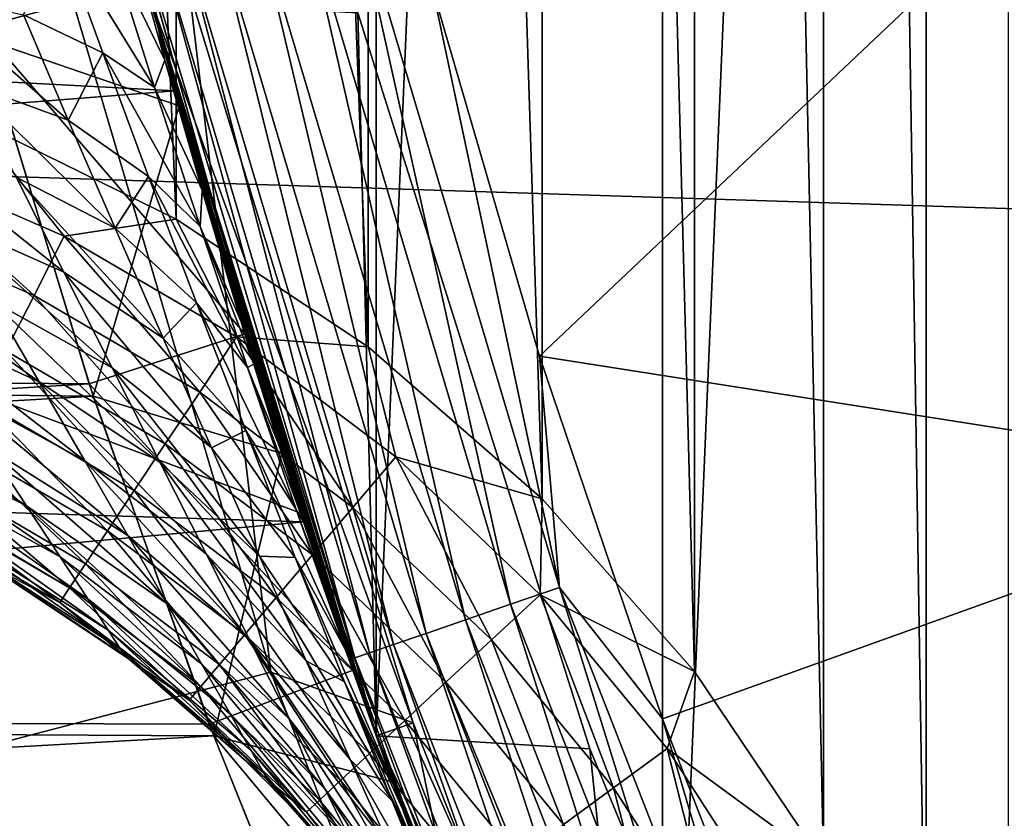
# Model space of a CAD drawing. Header units: metres. Extents: x -258 to 72, y -72 to 102.
# Tile 91 of 256: x -22.59 to -20.09, y -7.87 to -5.84. Entities that reach past the tile are written whole.
import ezdxf

# ---------------------------------------------------------------- set-up
doc = ezdxf.new("R2010")
doc.units = ezdxf.units.M
doc.layers.add('solid_FREESTAND_ASM_SW0005', color=7, linetype='CONTINUOUS')

msp = doc.modelspace()

# ---------------------------------------------------------------- linework, layer by layer
at = {"layer": 'solid_FREESTAND_ASM_SW0005'}
for points in [[(-76.866859, 13.5, 45.799999), (-18.621225, -13.5, 45.799999), (-19.621469, -11.999912, 45.799999)], [(-76.866859, -13.5, 45.799999), (-18.621225, -13.5, 45.799999), (-76.866859, 13.5, 45.799999)], [(-76.866859, 13.5, 45.799999), (-19.621469, -11.999912, 45.799999), (-20.501156, -10.426056, 45.799999)], [(-76.866859, 13.5, 45.799999), (-20.501156, -10.426056, 45.799999), (-21.254854, -8.788127, 45.799999)], [(-76.866859, 13.5, 45.799999), (-21.254854, -8.788127, 45.799999), (-21.877932, -7.096202, 45.799999)], [(-76.866859, 13.5, 45.799999), (-21.877932, -7.096202, 45.799999), (-22.366564, -5.36067, 45.799999)], [(-20.958267, -9.473703, 97.550003), (-20.958261, 9.473714, 97.550003), (-20.079325, 11.216981, 97.550003)], [(-20.958267, -9.473703, 97.550003), (-20.079325, 11.216981, 97.550003), (-20.07933, -11.216972, 97.550003)], [(-21.686192, -7.662186, 97.550003), (-21.686186, 7.6622, 97.550003), (-20.958261, 9.473714, 97.550003)], [(-21.686192, -7.662186, 97.550003), (-20.958261, 9.473714, 97.550003), (-20.958267, -9.473703, 97.550003)], [(-19.488871, -10.207051, 111.550003), (-19.903288, 9.37332, 111.550003), (-20.28767, 8.509434, 111.550003)], [(-20.28767, 8.509434, 111.550003), (-20.548599, 7.985698, 111.550003), (-20.28767, -8.509434, 111.550003)], [(-19.488871, -10.207051, 111.550003), (-20.28767, 8.509434, 111.550003), (-20.28767, -8.509434, 111.550003)], [(-20.548599, 7.985698, 111.550003), (-20.876389, 7.498807, 111.550003), (-20.548597, -7.985699, 111.550003)], [(-20.548599, 7.985698, 111.550003), (-20.548597, -7.985699, 111.550003), (-20.28767, -8.509434, 111.550003)], [(-22.257872, -5.795444, 97.550003), (-21.686186, 7.6622, 97.550003), (-21.686192, -7.662186, 97.550003)], [(-20.876389, 7.498807, 111.550003), (-21.264502, 7.058983, 111.550003), (-20.876389, -7.498808, 111.550003)], [(-20.876389, 7.498807, 111.550003), (-20.876389, -7.498808, 111.550003), (-20.548597, -7.985699, 111.550003)], [(-21.264502, 7.058983, 111.550003), (-21.70672, 6.673231, 111.550003), (-21.264502, -7.058983, 111.550003)], [(-21.264502, 7.058983, 111.550003), (-21.264502, -7.058983, 111.550003), (-20.876389, -7.498808, 111.550003)], [(-21.70672, 6.673231, 111.550003), (-22.195257, 6.348372, 111.550003), (-21.70672, -6.673231, 111.550003)], [(-21.70672, 6.673231, 111.550003), (-21.70672, -6.673231, 111.550003), (-21.264502, -7.058983, 111.550003)], [(-22.195257, 6.348372, 111.550003), (-22.722031, 6.089779, 111.550003), (-22.195255, -6.348372, 111.550003)], [(-22.195257, 6.348372, 111.550003), (-22.195255, -6.348372, 111.550003), (-21.70672, -6.673231, 111.550003)], [(-22.722031, 6.089779, 111.550003), (-22.722031, -6.089779, 111.550003), (-22.195255, -6.348372, 111.550003)], [(-32.482037, -6.771215, -872.140686), (-22.509663, -5.61738, -872), (-22.901047, -3.712451, -872)], [(71.904762, -9.271183, -887), (-71.904762, -9.271173, -887), (-72.351036, -4.645118, -887)], [(72.351036, -4.645123, -887), (71.904762, -9.271183, -887), (-72.351036, -4.645118, -887)], [(-22.270628, -5.74623, 42.937824), (-22.691959, -5.860194, 42.368793), (-22.931864, -4.921736, 42.85931)], [(-32.10347, -5.495471, 18.564018), (-22.461401, -4.948277, 17.930798), (-22.197798, -6.021446, 18.365959)], [(-22.416466, -5.148019, 21.347939), (-22.92552, -4.949744, 21.75379), (-22.683443, -5.890044, 22.248638)], [(-22.257847, -5.795536, -798.900024), (-22.197798, -6.021446, 18.365959), (-22.461401, -4.948277, 17.930798)], [(-22.18738, -6.059715, 21.84527), (-22.416466, -5.148019, 21.347939), (-22.683443, -5.890044, 22.248638)], [(-22.270628, -5.74623, 42.937824), (-22.416466, -5.148019, 21.347939), (-22.18738, -6.059715, 21.84527)], [(-19.801548, -5.305532, 96), (-21.542728, -5.762016, 96), (-21.270695, -6.696833, 96)], [(-19.263796, -7.011147, 96), (-19.801548, -5.305532, 96), (-21.270695, -6.696833, 96)], [(-22.366564, -5.36067, 45.799999), (-21.877932, -7.096202, 45.799999), (-22.257788, -5.795748, 56.700001)], [(-32.102013, -6.798222, 19.154945), (-32.10347, -5.495471, 18.564018), (-22.197798, -6.021446, 18.365959)], [(-21.344488, -7.327572, 95.946976), (-21.749226, -5.507652, 95.98671), (-21.876692, -5.539931, 95.946976)], [(-21.542728, -5.762016, 96), (-21.749226, -5.507652, 95.98671), (-21.220123, -7.284877, 95.98671)], [(-21.344488, -7.327572, 95.946976), (-21.220123, -7.284877, 95.98671), (-21.749226, -5.507652, 95.98671)], [(-21.876692, -5.539931, 95.946976), (-21.994181, -5.569683, 95.882332), (-21.45912, -7.366925, 95.882332)], [(-21.344488, -7.327572, 95.946976), (-21.876692, -5.539931, 95.946976), (-21.45912, -7.366925, 95.882332)], [(-21.994181, -5.569683, 95.882332), (-22.097172, -5.595764, 95.795265), (-21.559605, -7.401422, 95.795265)], [(-21.45912, -7.366925, 95.882332), (-21.994181, -5.569683, 95.882332), (-21.559605, -7.401422, 95.795265)], [(-22.097172, -5.595764, 95.795265), (-22.181696, -5.617168, 95.689125), (-21.642073, -7.429733, 95.689125)], [(-21.559605, -7.401422, 95.795265), (-22.097172, -5.595764, 95.795265), (-21.642073, -7.429733, 95.689125)], [(-32.482037, -6.771215, -872.140686), (-31.977921, -10.126703, -872.146729), (-22.509663, -5.61738, -872)], [(-31.977921, -10.126703, -872.146729), (-21.954296, -7.499927, -872), (-22.509663, -5.61738, -872)], [(-22.492556, -5.619201, 101.238777), (-22.381969, -5.924853, 101.232803), (-22.583635, -5.828802, 101.65239)], [(-21.954296, -7.499927, -872), (-22.161142, -5.770074, -872), (-22.509663, -5.61738, -872)], [(-22.249905, -6.01329, 100.807182), (-22.381969, -5.924853, 101.232803), (-22.492556, -5.619201, 101.238777)], [(-22.249905, -6.01329, 100.807182), (-22.492556, -5.619201, 101.238777), (-22.359077, -5.668447, 100.806511)], [(-22.359077, -5.668447, 100.806511), (-22.31369, -5.619617, 100.382851), (-22.223841, -5.943835, 100.378464)], [(-22.31369, -5.619617, 100.382851), (-22.296141, -5.646425, 100.113899), (-22.239763, -5.86455, 100.164116)], [(-22.223841, -5.943835, 100.378464), (-22.31369, -5.619617, 100.382851), (-22.239763, -5.86455, 100.164116)], [(-22.244501, -5.633073, 95.568008), (-22.283167, -5.642864, 95.436562), (-21.741076, -7.46372, 95.436562)], [(-22.181696, -5.617168, 95.689125), (-22.244501, -5.633073, 95.568008), (-21.70335, -7.450769, 95.568008)], [(-21.70335, -7.450769, 95.568008), (-22.244501, -5.633073, 95.568008), (-21.741076, -7.46372, 95.436562)], [(-21.642073, -7.429733, 95.689125), (-22.181696, -5.617168, 95.689125), (-21.70335, -7.450769, 95.568008)], [(-22.257872, -5.795444, 97.550003), (-22.239763, -5.86455, 100.164116), (-22.296141, -5.646425, 100.113899)], [(-21.741076, -7.46372, 95.436562), (-22.283167, -5.642864, 95.436562), (-22.257858, -5.795494, 95.300003)], [(-22.249905, -6.01329, 100.807182), (-22.359077, -5.668447, 100.806511), (-22.223841, -5.943835, 100.378464)], [(-22.270628, -5.74623, 42.937824), (-22.020683, -6.639993, 42.380394), (-22.691959, -5.860194, 42.368793)], [(-22.270628, -5.74623, 42.937824), (-22.18738, -6.059715, 21.84527), (-22.020683, -6.639993, 42.380394)], [(-22.46933, -6.096526, 101.66684), (-22.721516, -6.004127, 102.062286), (-22.836262, -5.774285, 102.054535)], [(-22.583635, -5.828802, 101.65239), (-22.46933, -6.096526, 101.66684), (-22.836262, -5.774285, 102.054535)], [(-22.161074, -5.770338, -799), (-21.591885, -7.628924, -799), (-22.257847, -5.795536, -798.900024)], [(-22.161142, -5.770074, -872), (-21.591997, -7.628607, -872), (-22.161074, -5.770338, -799)], [(-21.954296, -7.499927, -872), (-21.591997, -7.628607, -872), (-22.161142, -5.770074, -872)], [(-21.591997, -7.628607, -872), (-21.591885, -7.628924, -799), (-22.161074, -5.770338, -799)], [(-21.270695, -6.696833, 96), (-21.542728, -5.762016, 96), (-21.220123, -7.284877, 95.98671)], [(-22.257872, -5.795444, 97.550003), (-21.686192, -7.662186, 97.550003), (-22.239763, -5.86455, 100.164116)], [(-22.257858, -5.795494, 95.300003), (-22.257788, -5.795765, 57.5), (-21.686232, -7.662071, 57.5)], [(-21.686182, -7.662213, 95.300003), (-22.257858, -5.795494, 95.300003), (-21.686232, -7.662071, 57.5)], [(-21.741076, -7.46372, 95.436562), (-22.257858, -5.795494, 95.300003), (-21.686182, -7.662213, 95.300003)], [(-22.257847, -5.795536, -798.900024), (-21.686172, -7.662239, -798.900024), (-22.197798, -6.021446, 18.365959)], [(-21.591885, -7.628924, -799), (-21.686172, -7.662239, -798.900024), (-22.257847, -5.795536, -798.900024)], [(-22.257788, -5.795748, 56.700001), (-21.68622, -7.662088, 56.700001), (-21.733246, -5.82373, 56.700001)], [(-21.877932, -7.096202, 45.799999), (-21.68622, -7.662088, 56.700001), (-22.257788, -5.795748, 56.700001)], [(-21.686232, -7.662071, 57.5), (-22.257788, -5.795765, 57.5), (-21.733335, -5.82341, 57.5)], [(-22.381969, -5.924853, 101.232803), (-22.46933, -6.096526, 101.66684), (-22.583635, -5.828802, 101.65239)], [(-21.143143, -7.69528, 56.700001), (-21.143091, -7.695432, 57.5), (-21.733335, -5.82341, 57.5)], [(-21.686232, -7.662071, 57.5), (-21.733335, -5.82341, 57.5), (-21.143091, -7.695432, 57.5)], [(-21.733246, -5.82373, 56.700001), (-21.143143, -7.69528, 56.700001), (-21.733335, -5.82341, 57.5)], [(-21.68622, -7.662088, 56.700001), (-21.143143, -7.69528, 56.700001), (-21.733246, -5.82373, 56.700001)], [(-36, -6.655289, 41.861885), (-22.691959, -5.860194, 42.368793), (-22.415937, -6.767233, 41.78299)], [(-22.020683, -6.639993, 42.380394), (-22.415937, -6.767233, 41.78299), (-22.691959, -5.860194, 42.368793)], [(-21.686192, -7.662186, 97.550003), (-22.181572, -6.080941, 100.228912), (-22.239763, -5.86455, 100.164116)], [(-22.223841, -5.943835, 100.378464), (-22.239763, -5.86455, 100.164116), (-22.181572, -6.080941, 100.228912)], [(-36, -6.655289, 22.738115), (-22.405777, -6.797939, 22.839001), (-22.683443, -5.890044, 22.248638)], [(-22.18738, -6.059715, 21.84527), (-22.683443, -5.890044, 22.248638), (-22.405777, -6.797939, 22.839001)], [(-22.381969, -5.924853, 101.232803), (-22.265102, -6.239764, 101.259392), (-22.46933, -6.096526, 101.66684)], [(-22.134392, -6.3666, 100.843964), (-22.265102, -6.239764, 101.259392), (-22.381969, -5.924853, 101.232803)], [(-22.134392, -6.3666, 100.843964), (-22.381969, -5.924853, 101.232803), (-22.249905, -6.01329, 100.807182)], [(-22.249905, -6.01329, 100.807182), (-22.223841, -5.943835, 100.378464), (-22.129005, -6.27436, 100.401802)], [(-22.223841, -5.943835, 100.378464), (-22.181572, -6.080941, 100.228912), (-22.121626, -6.295527, 100.308578)], [(-22.129005, -6.27436, 100.401802), (-22.223841, -5.943835, 100.378464), (-22.121626, -6.295527, 100.308578)], [(-22.350372, -6.37142, 101.711426), (-22.602396, -6.24122, 102.096191), (-22.721516, -6.004127, 102.062286)], [(-22.46933, -6.096526, 101.66684), (-22.350372, -6.37142, 101.711426), (-22.721516, -6.004127, 102.062286)], [(-32.102013, -6.798222, 19.154945), (-22.197798, -6.021446, 18.365959), (-21.871017, -7.117487, 18.899242)], [(-22.134392, -6.3666, 100.843964), (-22.249905, -6.01329, 100.807182), (-22.129005, -6.27436, 100.401802)], [(-21.686172, -7.662239, -798.900024), (-21.871017, -7.117487, 18.899242), (-22.197798, -6.021446, 18.365959)], [(-21.926693, -6.944072, 22.435884), (-22.18738, -6.059715, 21.84527), (-22.405777, -6.797939, 22.839001)], [(-22.020683, -6.639993, 42.380394), (-22.18738, -6.059715, 21.84527), (-21.926693, -6.944072, 22.435884)], [(-21.686192, -7.662186, 97.550003), (-22.121626, -6.295527, 100.308578), (-22.181572, -6.080941, 100.228912)], [(-22.945417, -6.189058, 111.534805), (-22.480165, -6.391701, 111.534805), (-22.722031, -6.089779, 111.550003)], [(-22.480165, -6.391701, 111.534805), (-22.195255, -6.348372, 111.550003), (-22.722031, -6.089779, 111.550003)], [(-22.265102, -6.239764, 101.259392), (-22.350372, -6.37142, 101.711426), (-22.46933, -6.096526, 101.66684)], [(-22.480524, -6.482956, 102.158981), (-22.786091, -6.34767, 102.507156), (-22.907787, -6.14111, 102.456215)], [(-22.602396, -6.24122, 102.096191), (-22.480524, -6.482956, 102.158981), (-22.907787, -6.14111, 102.456215)], [(-22.556412, -6.542004, 111.489632), (-22.945417, -6.189058, 111.534805), (-23.00354, -6.347255, 111.489632)], [(-22.556412, -6.542004, 111.489632), (-22.480165, -6.391701, 111.534805), (-22.945417, -6.189058, 111.534805)], [(-22.228355, -6.65051, 101.789047), (-22.480524, -6.482956, 102.158981), (-22.602396, -6.24122, 102.096191)], [(-22.350372, -6.37142, 101.711426), (-22.228355, -6.65051, 101.789047), (-22.602396, -6.24122, 102.096191)], [(-22.265102, -6.239764, 101.259392), (-22.143276, -6.561326, 101.321976), (-22.350372, -6.37142, 101.711426)], [(-22.013803, -6.725505, 100.920197), (-22.143276, -6.561326, 101.321976), (-22.265102, -6.239764, 101.259392)], [(-22.013803, -6.725505, 100.920197), (-22.265102, -6.239764, 101.259392), (-22.134392, -6.3666, 100.843964)], [(-22.134392, -6.3666, 100.843964), (-22.129005, -6.27436, 100.401802), (-22.029993, -6.609039, 100.454544)], [(-22.129005, -6.27436, 100.401802), (-22.121626, -6.295527, 100.308578), (-22.060062, -6.50797, 100.403488)], [(-22.129005, -6.27436, 100.401802), (-22.060062, -6.50797, 100.403488), (-22.029993, -6.609039, 100.454544)], [(-21.686192, -7.662186, 97.550003), (-22.060062, -6.50797, 100.403488), (-22.121626, -6.295527, 100.308578)], [(-22.556412, -6.542004, 111.489632), (-23.00354, -6.347255, 111.489632), (-22.627945, -6.683015, 111.415848)], [(-22.357832, -6.725899, 102.253166), (-22.66395, -6.555821, 102.585228), (-22.786091, -6.34767, 102.507156)], [(-22.480524, -6.482956, 102.158981), (-22.357832, -6.725899, 102.253166), (-22.786091, -6.34767, 102.507156)], [(-22.480165, -6.391701, 111.534805), (-22.041842, -6.647429, 111.534805), (-22.195255, -6.348372, 111.550003)], [(-22.041842, -6.647429, 111.534805), (-21.70672, -6.673231, 111.550003), (-22.195255, -6.348372, 111.550003)], [(-22.143276, -6.561326, 101.321976), (-22.228355, -6.65051, 101.789047), (-22.350372, -6.37142, 101.711426)], [(-22.134392, -6.3666, 100.843964), (-22.029993, -6.609039, 100.454544), (-21.997242, -6.717245, 100.513641)], [(-22.013803, -6.725505, 100.920197), (-22.134392, -6.3666, 100.843964), (-21.997242, -6.717245, 100.513641)], [(-22.135162, -6.787769, 111.489632), (-22.480165, -6.391701, 111.534805), (-22.556412, -6.542004, 111.489632)], [(-22.135162, -6.787769, 111.489632), (-22.041842, -6.647429, 111.534805), (-22.480165, -6.391701, 111.534805)], [(-22.543457, -6.762219, 102.692436), (-22.896166, -6.599723, 102.978996), (-23.0156, -6.425037, 102.888809)], [(-22.66395, -6.555821, 102.585228), (-22.543457, -6.762219, 102.692436), (-23.0156, -6.425037, 102.888809)], [(-22.105206, -6.92993, 101.902359), (-22.357832, -6.725899, 102.253166), (-22.480524, -6.482956, 102.158981)], [(-22.228355, -6.65051, 101.789047), (-22.105206, -6.92993, 101.902359), (-22.480524, -6.482956, 102.158981)], [(-21.686192, -7.662186, 97.550003), (-22.029993, -6.609039, 100.454544), (-22.060062, -6.50797, 100.403488)], [(-22.236416, -6.966213, 102.380966), (-22.543457, -6.762219, 102.692436), (-22.66395, -6.555821, 102.585228)], [(-22.357832, -6.725899, 102.253166), (-22.236416, -6.966213, 102.380966), (-22.66395, -6.555821, 102.585228)], [(-22.556412, -6.542004, 111.489632), (-22.627945, -6.683015, 111.415848), (-22.222715, -6.919435, 111.415848)], [(-22.135162, -6.787769, 111.489632), (-22.556412, -6.542004, 111.489632), (-22.222715, -6.919435, 111.415848)], [(-22.143276, -6.561326, 101.321976), (-22.018225, -6.885837, 101.423691), (-22.228355, -6.65051, 101.789047)], [(-21.889791, -7.086089, 101.038925), (-22.018225, -6.885837, 101.423691), (-22.143276, -6.561326, 101.321976)], [(-21.889791, -7.086089, 101.038925), (-22.143276, -6.561326, 101.321976), (-22.013803, -6.725505, 100.920197)], [(-22.427124, -6.962534, 102.829964), (-22.781252, -6.769351, 103.094917), (-22.896166, -6.599723, 102.978996)], [(-22.543457, -6.762219, 102.692436), (-22.427124, -6.962534, 102.829964), (-22.896166, -6.599723, 102.978996)], [(-21.686192, -7.662186, 97.550003), (-21.997242, -6.717245, 100.513641), (-22.029993, -6.609039, 100.454544)], [(-36, -7.588509, 41.139515), (-36, -6.655289, 41.861885), (-22.415937, -6.767233, 41.78299)], [(-36, -6.655289, 22.738115), (-36, -7.588509, 23.460485), (-22.405777, -6.797939, 22.839001)], [(-22.020683, -6.639993, 42.380394), (-21.744534, -7.495018, 41.73349), (-22.415937, -6.767233, 41.78299)], [(-22.018225, -6.885837, 101.423691), (-22.105206, -6.92993, 101.902359), (-22.228355, -6.65051, 101.789047)], [(-21.745588, -7.081171, 111.489632), (-22.041842, -6.647429, 111.534805), (-22.135162, -6.787769, 111.489632)], [(-22.041842, -6.647429, 111.534805), (-21.636477, -6.952723, 111.534805), (-21.70672, -6.673231, 111.550003)], [(-21.745588, -7.081171, 111.489632), (-21.636477, -6.952723, 111.534805), (-22.041842, -6.647429, 111.534805)], [(-22.020683, -6.639993, 42.380394), (-21.926693, -6.944072, 22.435884), (-21.744534, -7.495018, 41.73349)], [(-22.627945, -6.683015, 111.415848), (-22.692587, -6.810443, 111.315704), (-22.301834, -7.038417, 111.315704)], [(-22.222715, -6.919435, 111.415848), (-22.627945, -6.683015, 111.415848), (-22.301834, -7.038417, 111.315704)], [(-21.636477, -6.952723, 111.534805), (-21.264502, -7.058983, 111.550003), (-21.70672, -6.673231, 111.550003)], [(-20.958284, -7.618421, 96), (-21.270695, -6.696833, 96), (-21.220123, -7.284877, 95.98671)], [(-19.263796, -7.011147, 96), (-21.270695, -6.696833, 96), (-20.958284, -7.618421, 96)], [(-21.98303, -7.20538, 102.053696), (-22.236416, -6.966213, 102.380966), (-22.357832, -6.725899, 102.253166)], [(-22.105206, -6.92993, 101.902359), (-21.98303, -7.20538, 102.053696), (-22.357832, -6.725899, 102.253166)], [(-22.013803, -6.725505, 100.920197), (-21.997242, -6.717245, 100.513641), (-21.933594, -6.922246, 100.638916)], [(-22.013803, -6.725505, 100.920197), (-21.933594, -6.922246, 100.638916), (-21.869556, -7.12197, 100.779144)], [(-21.889791, -7.086089, 101.038925), (-22.013803, -6.725505, 100.920197), (-21.869556, -7.12197, 100.779144)], [(-21.686192, -7.662186, 97.550003), (-21.933594, -6.922246, 100.638916), (-21.997242, -6.717245, 100.513641)], [(-22.575308, -7.077434, 103.405968), (-22.968596, -6.880636, 103.593506), (-23.064636, -6.75807, 103.451675)], [(-22.673389, -6.930044, 103.237381), (-22.575308, -7.077434, 103.405968), (-23.064636, -6.75807, 103.451675)], [(-36, -7.588509, 41.139515), (-22.415937, -6.767233, 41.78299), (-22.111004, -7.632176, 41.101841)], [(-22.317564, -7.15221, 102.998749), (-22.673389, -6.930044, 103.237381), (-22.781252, -6.769351, 103.094917)], [(-22.427124, -6.962534, 102.829964), (-22.317564, -7.15221, 102.998749), (-22.781252, -6.769351, 103.094917)], [(-22.118851, -7.198959, 102.543655), (-22.427124, -6.962534, 102.829964), (-22.543457, -6.762219, 102.692436)], [(-22.236416, -6.966213, 102.380966), (-22.118851, -7.198959, 102.543655), (-22.543457, -6.762219, 102.692436)], [(-21.744534, -7.495018, 41.73349), (-22.111004, -7.632176, 41.101841), (-22.415937, -6.767233, 41.78299)], [(-36, -7.588509, 23.460485), (-22.099655, -7.662121, 23.524216), (-22.405777, -6.797939, 22.839001)], [(-32.100376, -8.056436, 19.847288), (-32.102013, -6.798222, 19.154945), (-21.871017, -7.117487, 18.899242)], [(-22.692587, -6.810443, 111.315704), (-22.748369, -6.920408, 111.192253), (-22.37011, -7.141093, 111.192253)], [(-22.301834, -7.038417, 111.315704), (-22.692587, -6.810443, 111.315704), (-22.37011, -7.141093, 111.192253)], [(-21.926693, -6.944072, 22.435884), (-22.405777, -6.797939, 22.839001), (-22.099655, -7.662121, 23.524216)], [(-22.135162, -6.787769, 111.489632), (-22.222715, -6.919435, 111.415848), (-21.847958, -7.201679, 111.415848)], [(-21.745588, -7.081171, 111.489632), (-22.135162, -6.787769, 111.489632), (-21.847958, -7.201679, 111.415848)], [(-22.489891, -7.206777, 103.599258), (-22.885216, -6.98806, 103.755646), (-22.968596, -6.880636, 103.593506)], [(-22.575308, -7.077434, 103.405968), (-22.489891, -7.206777, 103.599258), (-22.968596, -6.880636, 103.593506)], [(-22.018225, -6.885837, 101.423691), (-21.892004, -7.208718, 101.567406), (-22.105206, -6.92993, 101.902359)], [(-21.764357, -7.443513, 101.202927), (-21.892004, -7.208718, 101.567406), (-22.018225, -6.885837, 101.423691)], [(-21.764357, -7.443513, 101.202927), (-22.018225, -6.885837, 101.423691), (-21.889791, -7.086089, 101.038925)], [(-22.748369, -6.920408, 111.192253), (-22.793596, -7.009561, 111.049248), (-22.425465, -7.224337, 111.049248)], [(-22.37011, -7.141093, 111.192253), (-22.748369, -6.920408, 111.192253), (-22.425465, -7.224337, 111.049248)], [(-22.21763, -7.326116, 103.198257), (-22.575308, -7.077434, 103.405968), (-22.673389, -6.930044, 103.237381)], [(-22.317564, -7.15221, 102.998749), (-22.21763, -7.326116, 103.198257), (-22.673389, -6.930044, 103.237381)], [(-22.222715, -6.919435, 111.415848), (-22.301834, -7.038417, 111.315704), (-21.940464, -7.310578, 111.315704)], [(-21.847958, -7.201679, 111.415848), (-22.222715, -6.919435, 111.415848), (-21.940464, -7.310578, 111.315704)], [(-21.892004, -7.208718, 101.567406), (-21.98303, -7.20538, 102.053696), (-22.105206, -6.92993, 101.902359)], [(-21.686192, -7.662186, 97.550003), (-21.869556, -7.12197, 100.779144), (-21.933594, -6.922246, 100.638916)], [(-21.644636, -7.778799, 23.11002), (-21.926693, -6.944072, 22.435884), (-22.099655, -7.662121, 23.524216)], [(-21.744534, -7.495018, 41.73349), (-21.926693, -6.944072, 22.435884), (-21.644636, -7.778799, 23.11002)], [(-21.393051, -7.418171, 111.489632), (-21.636477, -6.952723, 111.534805), (-21.745588, -7.081171, 111.489632)], [(-21.636477, -6.952723, 111.534805), (-21.26965, -7.303383, 111.534805), (-21.264502, -7.058983, 111.550003)], [(-21.393051, -7.418171, 111.489632), (-21.26965, -7.303383, 111.534805), (-21.636477, -6.952723, 111.534805)], [(-22.007813, -7.418941, 102.742226), (-22.317564, -7.15221, 102.998749), (-22.427124, -6.962534, 102.829964)], [(-22.118851, -7.198959, 102.543655), (-22.007813, -7.418941, 102.742226), (-22.427124, -6.962534, 102.829964)], [(-21.864445, -7.471363, 102.244339), (-22.118851, -7.198959, 102.543655), (-22.236416, -6.966213, 102.380966)], [(-21.98303, -7.20538, 102.053696), (-21.864445, -7.471363, 102.244339), (-22.236416, -6.966213, 102.380966)], [(-22.419893, -7.313484, 103.81501), (-22.817078, -7.076597, 103.936234), (-22.885216, -6.98806, 103.755646)], [(-22.489891, -7.206777, 103.599258), (-22.419893, -7.313484, 103.81501), (-22.885216, -6.98806, 103.755646)], [(-22.793596, -7.009561, 111.049248), (-22.826887, -7.075189, 110.891037), (-22.466211, -7.285615, 110.891037)], [(-22.425465, -7.224337, 111.049248), (-22.793596, -7.009561, 111.049248), (-22.466211, -7.285615, 110.891037)], [(-19.263796, -7.011147, 96), (-20.958284, -7.618421, 96), (-20.606045, -8.525308, 96)], [(-18.579315, -8.663663, 96), (-19.263796, -7.011147, 96), (-20.606045, -8.525308, 96)], [(-22.301834, -7.038417, 111.315704), (-22.37011, -7.141093, 111.192253), (-22.020292, -7.404552, 111.192253)], [(-21.940464, -7.310578, 111.315704), (-22.301834, -7.038417, 111.315704), (-22.020292, -7.404552, 111.192253)], [(-21.26965, -7.303383, 111.534805), (-20.876389, -7.498808, 111.550003), (-21.264502, -7.058983, 111.550003)], [(-22.826887, -7.075189, 110.891037), (-22.847231, -7.115293, 110.722443), (-22.491112, -7.323061, 110.722443)], [(-22.466211, -7.285615, 110.891037), (-22.826887, -7.075189, 110.891037), (-22.491112, -7.323061, 110.722443)], [(-22.367743, -7.393386, 104.048958), (-22.766426, -7.142843, 104.13176), (-22.817078, -7.076597, 103.936234)], [(-22.419893, -7.313484, 103.81501), (-22.367743, -7.393386, 104.048958), (-22.817078, -7.076597, 103.936234)], [(-22.13036, -7.478677, 103.426842), (-22.489891, -7.206777, 103.599258), (-22.575308, -7.077434, 103.405968)], [(-22.21763, -7.326116, 103.198257), (-22.13036, -7.478677, 103.426842), (-22.575308, -7.077434, 103.405968)], [(-21.889791, -7.086089, 101.038925), (-21.869556, -7.12197, 100.779144), (-21.805664, -7.315259, 100.933929)], [(-21.889791, -7.086089, 101.038925), (-21.805664, -7.315259, 100.933929), (-21.742533, -7.500819, 101.102554)], [(-21.764357, -7.443513, 101.202927), (-21.889791, -7.086089, 101.038925), (-21.742533, -7.500819, 101.102554)], [(-21.745588, -7.081171, 111.489632), (-21.847958, -7.201679, 111.415848), (-21.508827, -7.525863, 111.415848)], [(-21.393051, -7.418171, 111.489632), (-21.745588, -7.081171, 111.489632), (-21.508827, -7.525863, 111.415848)], [(-21.877932, -7.096202, 45.799999), (-21.254854, -8.788127, 45.799999), (-21.68622, -7.662088, 56.700001)], [(-32.100376, -8.056436, 19.847288), (-21.871017, -7.117487, 18.899242), (-21.476385, -8.231944, 19.53792)], [(-22.491112, -7.323061, 110.722443), (-22.847231, -7.115293, 110.722443), (-22.69342, -7.215455, 110.550003)], [(-21.686172, -7.662239, -798.900024), (-21.476385, -8.231944, 19.53792), (-21.871017, -7.117487, 18.899242)], [(-21.686192, -7.662186, 97.550003), (-21.805664, -7.315259, 100.933929), (-21.869556, -7.12197, 100.779144)], [(-22.335617, -7.442745, 104.296158), (-22.735271, -7.183747, 104.338158), (-22.766426, -7.142843, 104.13176)], [(-22.367743, -7.393386, 104.048958), (-22.335617, -7.442745, 104.296158), (-22.766426, -7.142843, 104.13176)], [(-22.37011, -7.141093, 111.192253), (-22.425465, -7.224337, 111.049248), (-22.085014, -7.480742, 111.049248)], [(-22.020292, -7.404552, 111.192253), (-22.37011, -7.141093, 111.192253), (-22.085014, -7.480742, 111.049248)], [(-21.906263, -7.620321, 102.976021), (-22.21763, -7.326116, 103.198257), (-22.317564, -7.15221, 102.998749)], [(-22.007813, -7.418941, 102.742226), (-21.906263, -7.620321, 102.976021), (-22.317564, -7.15221, 102.998749)], [(-22.735271, -7.183747, 104.338158), (-22.324657, -7.459618, 104.550003), (-22.69343, -7.215449, 104.550003)], [(-22.335617, -7.442745, 104.296158), (-22.324657, -7.459618, 104.550003), (-22.735271, -7.183747, 104.338158)], [(-22.05867, -7.604507, 103.681847), (-22.419893, -7.313484, 103.81501), (-22.489891, -7.206777, 103.599258)], [(-22.13036, -7.478677, 103.426842), (-22.05867, -7.604507, 103.681847), (-22.489891, -7.206777, 103.599258)], [(-21.752188, -7.722105, 102.475288), (-22.007813, -7.418941, 102.742226), (-22.118851, -7.198959, 102.543655)], [(-21.864445, -7.471363, 102.244339), (-21.752188, -7.722105, 102.475288), (-22.118851, -7.198959, 102.543655)], [(-21.766953, -7.524737, 101.755463), (-21.864445, -7.471363, 102.244339), (-21.98303, -7.20538, 102.053696)], [(-21.892004, -7.208718, 101.567406), (-21.766953, -7.524737, 101.755463), (-21.98303, -7.20538, 102.053696)], [(-21.847958, -7.201679, 111.415848), (-21.940464, -7.310578, 111.315704), (-21.613449, -7.623181, 111.315704)], [(-21.892004, -7.208718, 101.567406), (-21.639908, -7.791945, 101.414375), (-21.766953, -7.524737, 101.755463)], [(-21.764357, -7.443513, 101.202927), (-21.639908, -7.791945, 101.414375), (-21.892004, -7.208718, 101.567406)], [(-21.508827, -7.525863, 111.415848), (-21.847958, -7.201679, 111.415848), (-21.613449, -7.623181, 111.315704)], [(-22.69343, -7.215449, 104.550003), (-22.324657, -7.459618, 104.550003), (-22.69342, -7.215455, 110.550003)], [(-22.491112, -7.323061, 110.722443), (-22.69342, -7.215455, 110.550003), (-22.313629, -7.468002, 110.550003)], [(-22.313635, -7.467998, 104.550003), (-22.313629, -7.468002, 110.550003), (-22.69342, -7.215455, 110.550003)], [(-22.324657, -7.459618, 104.550003), (-22.313635, -7.467998, 104.550003), (-22.69342, -7.215455, 110.550003)], [(-22.425465, -7.224337, 111.049248), (-22.466211, -7.285615, 110.891037), (-22.132656, -7.536827, 110.891037)], [(-22.085014, -7.480742, 111.049248), (-22.425465, -7.224337, 111.049248), (-22.132656, -7.536827, 110.891037)], [(-22.466211, -7.285615, 110.891037), (-22.491112, -7.323061, 110.722443), (-22.16177, -7.5711, 110.722443)], [(-22.132656, -7.536827, 110.891037), (-22.466211, -7.285615, 110.891037), (-22.16177, -7.5711, 110.722443)], [(-20.666479, -9.065159, 95.946976), (-21.220123, -7.284877, 95.98671), (-21.344488, -7.327572, 95.946976)], [(-20.958284, -7.618421, 96), (-21.220123, -7.284877, 95.98671), (-20.546066, -9.01234, 95.98671)], [(-20.666479, -9.065159, 95.946976), (-20.546066, -9.01234, 95.98671), (-21.220123, -7.284877, 95.98671)], [(-21.940464, -7.310578, 111.315704), (-22.020292, -7.404552, 111.192253), (-21.703733, -7.707162, 111.192253)], [(-21.613449, -7.623181, 111.315704), (-21.940464, -7.310578, 111.315704), (-21.703733, -7.707162, 111.192253)], [(-21.082401, -7.794133, 111.489632), (-21.26965, -7.303383, 111.534805), (-21.393051, -7.418171, 111.489632)], [(-21.26965, -7.303383, 111.534805), (-20.946407, -7.694585, 111.534805), (-20.876389, -7.498808, 111.550003)], [(-21.082401, -7.794133, 111.489632), (-20.946407, -7.694585, 111.534805), (-21.26965, -7.303383, 111.534805)], [(-22.16177, -7.5711, 110.722443), (-22.491112, -7.323061, 110.722443), (-22.313629, -7.468002, 110.550003)], [(-22.005156, -7.69871, 103.958237), (-22.367743, -7.393386, 104.048958), (-22.419893, -7.313484, 103.81501)], [(-22.05867, -7.604507, 103.681847), (-22.005156, -7.69871, 103.958237), (-22.419893, -7.313484, 103.81501)], [(-21.817379, -7.79676, 103.243088), (-22.13036, -7.478677, 103.426842), (-22.21763, -7.326116, 103.198257)], [(-21.906263, -7.620321, 102.976021), (-21.817379, -7.79676, 103.243088), (-22.21763, -7.326116, 103.198257)], [(-21.686192, -7.662186, 97.550003), (-21.742533, -7.500819, 101.102554), (-21.805664, -7.315259, 100.933929)], [(-21.344488, -7.327572, 95.946976), (-21.45912, -7.366925, 95.882332), (-20.77747, -9.113843, 95.882332)], [(-20.666479, -9.065159, 95.946976), (-21.344488, -7.327572, 95.946976), (-20.77747, -9.113843, 95.882332)], [(-21.45912, -7.366925, 95.882332), (-21.559605, -7.401422, 95.795265), (-20.874763, -9.15652, 95.795265)], [(-20.77747, -9.113843, 95.882332), (-21.45912, -7.366925, 95.882332), (-20.874763, -9.15652, 95.795265)], [(-21.972149, -7.756897, 104.250214), (-22.335617, -7.442745, 104.296158), (-22.367743, -7.393386, 104.048958)], [(-22.005156, -7.69871, 103.958237), (-21.972149, -7.756897, 104.250214), (-22.367743, -7.393386, 104.048958)], [(-22.020292, -7.404552, 111.192253), (-22.085014, -7.480742, 111.049248), (-21.77693, -7.775249, 111.049248)], [(-21.703733, -7.707162, 111.192253), (-22.020292, -7.404552, 111.192253), (-21.77693, -7.775249, 111.049248)], [(-21.559605, -7.401422, 95.795265), (-21.642073, -7.429733, 95.689125), (-20.954611, -9.191545, 95.689125)], [(-20.874763, -9.15652, 95.795265), (-21.559605, -7.401422, 95.795265), (-20.954611, -9.191545, 95.689125)], [(-21.649305, -7.951131, 102.745697), (-21.906263, -7.620321, 102.976021), (-22.007813, -7.418941, 102.742226)], [(-21.752188, -7.722105, 102.475288), (-21.649305, -7.951131, 102.745697), (-22.007813, -7.418941, 102.742226)], [(-21.642073, -7.429733, 95.689125), (-21.70335, -7.450769, 95.568008), (-21.013943, -9.217569, 95.568008)], [(-20.954611, -9.191545, 95.689125), (-21.642073, -7.429733, 95.689125), (-21.013943, -9.217569, 95.568008)], [(-21.393051, -7.418171, 111.489632), (-21.508827, -7.525863, 111.415848), (-21.20999, -7.887527, 111.415848)], [(-21.082401, -7.794133, 111.489632), (-21.393051, -7.418171, 111.489632), (-21.20999, -7.887527, 111.415848)], [(-22.335617, -7.442745, 104.296158), (-21.960957, -7.776717, 104.550003), (-21.969904, -7.76779, 104.550003)], [(-21.972149, -7.756897, 104.250214), (-21.960957, -7.776717, 104.550003), (-22.335617, -7.442745, 104.296158)], [(-22.335617, -7.442745, 104.296158), (-21.969904, -7.76779, 104.550003), (-22.313635, -7.467998, 104.550003)], [(-22.335617, -7.442745, 104.296158), (-22.313635, -7.467998, 104.550003), (-22.324657, -7.459618, 104.550003)], [(-21.764357, -7.443513, 101.202927), (-21.742533, -7.500819, 101.102554), (-21.680473, -7.678352, 101.285057)], [(-21.764357, -7.443513, 101.202927), (-21.680473, -7.678352, 101.285057), (-21.639908, -7.791945, 101.414375)], [(-21.70335, -7.450769, 95.568008), (-21.741076, -7.46372, 95.436562), (-21.050468, -9.233592, 95.436562)], [(-21.013943, -9.217569, 95.568008), (-21.70335, -7.450769, 95.568008), (-21.050468, -9.233592, 95.436562)], [(-22.313635, -7.467998, 104.550003), (-21.969904, -7.76779, 104.550003), (-22.313629, -7.468002, 110.550003)], [(-22.16177, -7.5711, 110.722443), (-22.313629, -7.468002, 110.550003), (-21.969902, -7.767792, 110.550003)], [(-21.969904, -7.76779, 104.550003), (-21.969902, -7.767792, 110.550003), (-22.313629, -7.468002, 110.550003)], [(-22.085014, -7.480742, 111.049248), (-22.132656, -7.536827, 110.891037), (-21.830812, -7.825369, 110.891037)], [(-21.744217, -7.942133, 103.540359), (-22.05867, -7.604507, 103.681847), (-22.13036, -7.478677, 103.426842)], [(-21.817379, -7.79676, 103.243088), (-21.744217, -7.942133, 103.540359), (-22.13036, -7.478677, 103.426842)], [(-21.77693, -7.775249, 111.049248), (-22.085014, -7.480742, 111.049248), (-21.830812, -7.825369, 110.891037)], [(-21.645945, -7.827401, 101.989113), (-21.752188, -7.722105, 102.475288), (-21.864445, -7.471363, 102.244339)], [(-21.766953, -7.524737, 101.755463), (-21.645945, -7.827401, 101.989113), (-21.864445, -7.471363, 102.244339)], [(-21.050468, -9.233592, 95.436562), (-21.741076, -7.46372, 95.436562), (-21.686182, -7.662213, 95.300003)], [(-31.977921, -10.126703, -872.146729), (-21.24197, -9.328382, -872), (-21.954296, -7.499927, -872)], [(-21.744534, -7.495018, 41.73349), (-21.451004, -8.297857, 41.001301), (-22.111004, -7.632176, 41.101841)], [(-21.24197, -9.328382, -872), (-21.591997, -7.628607, -872), (-21.954296, -7.499927, -872)], [(-21.744534, -7.495018, 41.73349), (-21.644636, -7.778799, 23.11002), (-21.451004, -8.297857, 41.001301)], [(-21.686192, -7.662186, 97.550003), (-21.680473, -7.678352, 101.285057), (-21.742533, -7.500819, 101.102554)], [(-20.946407, -7.694585, 111.534805), (-20.548597, -7.985699, 111.550003), (-20.876389, -7.498808, 111.550003)], [(-22.132656, -7.536827, 110.891037), (-22.16177, -7.5711, 110.722443), (-21.863739, -7.855997, 110.722443)], [(-21.830812, -7.825369, 110.891037), (-22.132656, -7.536827, 110.891037), (-21.863739, -7.855997, 110.722443)], [(-21.766953, -7.524737, 101.755463), (-21.639908, -7.791945, 101.414375), (-21.619707, -7.84782, 101.482018)], [(-21.766953, -7.524737, 101.755463), (-21.619707, -7.84782, 101.482018), (-21.560966, -8.00779, 101.692543)], [(-21.766953, -7.524737, 101.755463), (-21.560966, -8.00779, 101.692543), (-21.645945, -7.827401, 101.989113)], [(-21.508827, -7.525863, 111.415848), (-21.613449, -7.623181, 111.315704), (-21.325287, -7.971925, 111.315704)], [(-21.20999, -7.887527, 111.415848), (-21.508827, -7.525863, 111.415848), (-21.325287, -7.971925, 111.315704)], [(-21.863739, -7.855997, 110.722443), (-22.16177, -7.5711, 110.722443), (-21.969902, -7.767792, 110.550003)], [(-36, -7.588509, 41.139515), (-22.111004, -7.632176, 41.101841), (-21.788313, -8.437519, 40.333103)], [(-36, -8.443857, 40.326443), (-36, -7.588509, 41.139515), (-21.788313, -8.437519, 40.333103)], [(-36, -7.588509, 23.460485), (-36, -8.443857, 24.273558), (-22.099655, -7.662121, 23.524216)], [(-21.689516, -8.050882, 103.862068), (-22.005156, -7.69871, 103.958237), (-22.05867, -7.604507, 103.681847)], [(-21.744217, -7.942133, 103.540359), (-21.689516, -8.050882, 103.862068), (-22.05867, -7.604507, 103.681847)], [(-21.451004, -8.297857, 41.001301), (-21.788313, -8.437519, 40.333103), (-22.111004, -7.632176, 41.101841)], [(-21.559092, -8.151424, 103.053314), (-21.817379, -7.79676, 103.243088), (-21.906263, -7.620321, 102.976021)], [(-21.649305, -7.951131, 102.745697), (-21.559092, -8.151424, 103.053314), (-21.906263, -7.620321, 102.976021)], [(-21.613449, -7.623181, 111.315704), (-21.703733, -7.707162, 111.192253), (-21.424784, -8.044757, 111.192253)], [(-21.591885, -7.628924, -799), (-20.867111, -9.432586, -799), (-21.686172, -7.662239, -798.900024)], [(-21.325287, -7.971925, 111.315704), (-21.613449, -7.623181, 111.315704), (-21.424784, -8.044757, 111.192253)], [(-21.591997, -7.628607, -872), (-20.867146, -9.432508, -872), (-21.591885, -7.628924, -799)], [(-21.24197, -9.328382, -872), (-20.867146, -9.432508, -872), (-21.591997, -7.628607, -872)], [(-20.867146, -9.432508, -872), (-20.867111, -9.432586, -799), (-21.591885, -7.628924, -799)], [(-20.606045, -8.525308, 96), (-20.958284, -7.618421, 96), (-20.546066, -9.01234, 95.98671)], [(-36, -8.443857, 24.273558), (-21.776426, -8.465137, 24.296003), (-22.099655, -7.662121, 23.524216)], [(-21.345209, -8.566332, 23.875811), (-22.099655, -7.662121, 23.524216), (-21.776426, -8.465137, 24.296003)], [(-21.345209, -8.566332, 23.875811), (-21.644636, -7.778799, 23.11002), (-22.099655, -7.662121, 23.524216)], [(-20.958221, -9.473804, 57.5), (-21.686232, -7.662071, 57.5), (-21.143091, -7.695432, 57.5)], [(-21.686182, -7.662213, 95.300003), (-21.686232, -7.662071, 57.5), (-20.958221, -9.473804, 57.5)], [(-21.68622, -7.662088, 56.700001), (-20.958208, -9.473841, 56.700001), (-21.143143, -7.69528, 56.700001)], [(-21.254854, -8.788127, 45.799999), (-20.958208, -9.473841, 56.700001), (-21.68622, -7.662088, 56.700001)], [(-21.686192, -7.662186, 97.550003), (-20.958267, -9.473703, 97.550003), (-21.680473, -7.678352, 101.285057)], [(-20.958256, -9.473726, 95.300003), (-21.686182, -7.662213, 95.300003), (-20.958221, -9.473804, 57.5)], [(-21.050468, -9.233592, 95.436562), (-21.686182, -7.662213, 95.300003), (-20.958256, -9.473726, 95.300003)], [(-21.686172, -7.662239, -798.900024), (-20.958235, -9.473776, -798.900024), (-21.476385, -8.231944, 19.53792)], [(-20.867111, -9.432586, -799), (-20.958235, -9.473776, -798.900024), (-21.686172, -7.662239, -798.900024)], [(-20.958267, -9.473703, 97.550003), (-21.639908, -7.791945, 101.414375), (-21.680473, -7.678352, 101.285057)], [(-21.655741, -8.118022, 104.201584), (-21.972149, -7.756897, 104.250214), (-22.005156, -7.69871, 103.958237)], [(-21.689516, -8.050882, 103.862068), (-21.655741, -8.118022, 104.201584), (-22.005156, -7.69871, 103.958237)], [(-21.703733, -7.707162, 111.192253), (-21.77693, -7.775249, 111.049248), (-21.505451, -8.103805, 111.049248)], [(-21.424784, -8.044757, 111.192253), (-21.703733, -7.707162, 111.192253), (-21.505451, -8.103805, 111.049248)], [(-21.143143, -7.69528, 56.700001), (-20.391882, -9.509011, 56.700001), (-21.143091, -7.695432, 57.5)], [(-20.958208, -9.473841, 56.700001), (-20.391882, -9.509011, 56.700001), (-21.143143, -7.69528, 56.700001)], [(-20.391882, -9.509011, 56.700001), (-20.391935, -9.508887, 57.5), (-21.143091, -7.695432, 57.5)], [(-20.958221, -9.473804, 57.5), (-21.143091, -7.695432, 57.5), (-20.391935, -9.508887, 57.5)], [(-20.817911, -8.203885, 111.489632), (-20.946407, -7.694585, 111.534805), (-21.082401, -7.794133, 111.489632)], [(-20.946407, -7.694585, 111.534805), (-20.671196, -8.120946, 111.534805), (-20.548597, -7.985699, 111.550003)], [(-20.817911, -8.203885, 111.489632), (-20.671196, -8.120946, 111.534805), (-20.946407, -7.694585, 111.534805)], [(-21.531975, -8.109939, 102.269127), (-21.649305, -7.951131, 102.745697), (-21.752188, -7.722105, 102.475288)], [(-21.645945, -7.827401, 101.989113), (-21.531975, -8.109939, 102.269127), (-21.752188, -7.722105, 102.475288)], [(-21.972149, -7.756897, 104.250214), (-21.644394, -8.140733, 104.550003), (-21.668077, -8.109734, 104.550003)], [(-21.655741, -8.118022, 104.201584), (-21.644394, -8.140733, 104.550003), (-21.972149, -7.756897, 104.250214)], [(-21.972149, -7.756897, 104.250214), (-21.668077, -8.109734, 104.550003), (-21.960957, -7.776717, 104.550003)], [(-21.969904, -7.76779, 104.550003), (-21.960957, -7.776717, 104.550003), (-21.969902, -7.767792, 110.550003)], [(-21.863739, -7.855997, 110.722443), (-21.969902, -7.767792, 110.550003), (-21.668077, -8.109734, 110.550003)], [(-21.668077, -8.109734, 104.550003), (-21.668077, -8.109734, 110.550003), (-21.969902, -7.767792, 110.550003)], [(-21.960957, -7.776717, 104.550003), (-21.668077, -8.109734, 104.550003), (-21.969902, -7.767792, 110.550003)], [(-21.77693, -7.775249, 111.049248), (-21.830812, -7.825369, 110.891037), (-21.564831, -8.14727, 110.891037)], [(-21.505451, -8.103805, 111.049248), (-21.77693, -7.775249, 111.049248), (-21.564831, -8.14727, 110.891037)], [(-21.451004, -8.297857, 41.001301), (-21.644636, -7.778799, 23.11002), (-21.345209, -8.566332, 23.875811)], [(-21.484713, -8.316208, 103.394653), (-21.744217, -7.942133, 103.540359), (-21.817379, -7.79676, 103.243088)], [(-21.559092, -8.151424, 103.053314), (-21.484713, -8.316208, 103.394653), (-21.817379, -7.79676, 103.243088)], [(-20.958267, -9.473703, 97.550003), (-21.619707, -7.84782, 101.482018), (-21.639908, -7.791945, 101.414375)], [(-21.082401, -7.794133, 111.489632), (-21.20999, -7.887527, 111.415848), (-20.955559, -8.281697, 111.415848)], [(-20.817911, -8.203885, 111.489632), (-21.082401, -7.794133, 111.489632), (-20.955559, -8.281697, 111.415848)], [(-21.830812, -7.825369, 110.891037), (-21.863739, -7.855997, 110.722443), (-21.601116, -8.173832, 110.722443)], [(-21.564831, -8.14727, 110.891037), (-21.830812, -7.825369, 110.891037), (-21.601116, -8.173832, 110.722443)], [(-21.645945, -7.827401, 101.989113), (-21.560966, -8.00779, 101.692543), (-21.505119, -8.156584, 101.914978)], [(-21.645945, -7.827401, 101.989113), (-21.505119, -8.156584, 101.914978), (-21.531975, -8.109939, 102.269127)], [(-21.601116, -8.173832, 110.722443), (-21.863739, -7.855997, 110.722443), (-21.668077, -8.109734, 110.550003)], [(-20.958267, -9.473703, 97.550003), (-21.560966, -8.00779, 101.692543), (-21.619707, -7.84782, 101.482018)]]:
    msp.add_3dface(points, dxfattribs=at)

doc.saveas('drawing.dxf')
